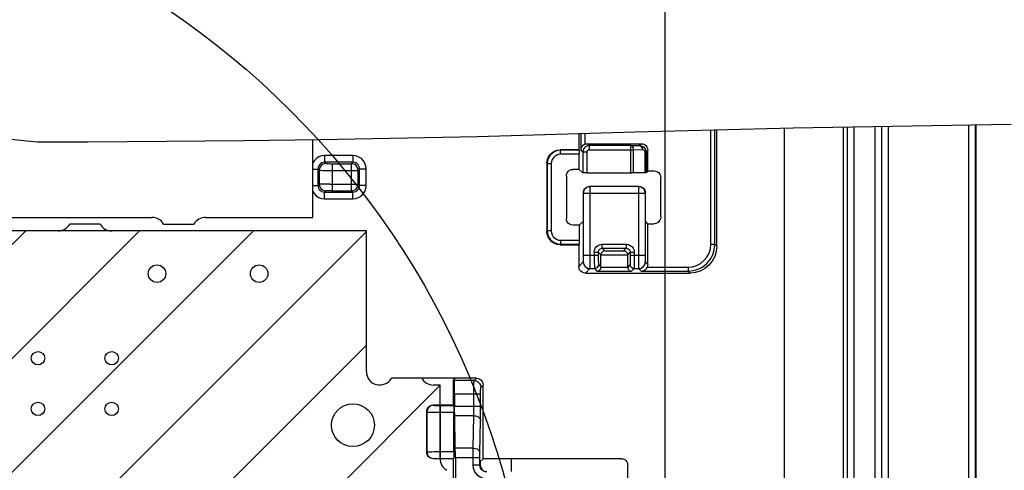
# Model space of a CAD drawing. Extents: x 33 to 410, y 33 to 287.
# Tile 86 of 90: x 306 to 319, y 227 to 233. Entities that reach past the tile are written whole.
import ezdxf

# ---------------------------------------------------------------- set-up
doc = ezdxf.new("R2010")
doc.units = 0
doc.header["$LTSCALE"] = 23.1
doc.layers.get('0').update_dxf_attribs({"linetype": 'CONTINUOUS'})
for name, color, linetype in [('ALL_AXIS', 7, 'CONTINUOUS'), ('ALL_DIM', 7, 'CONTINUOUS'), ('ALL_FEATURES', 7, 'CONTINUOUS')]:
    doc.layers.add(name, color=color, linetype=linetype)
doc.dimstyles.get("Standard").update_dxf_attribs({"dimtxt": 2.5, "dimasz": 2.5, "dimexe": 1.25, "dimexo": 0.625, "dimtad": 1, "dimcen": 2.5, "dimazin": 3, "dimtfac": 1, "dimtmove": 0, "dimatfit": 3})

# ---------------------------------------------------------------- blocks, each defined once
blk = doc.blocks.new('_OPEN')
at = {"color": 0, "linetype": 'BYBLOCK'}
for p, q in [((0, 0), (-1, 0.25)), ((-1, -0.25), (0, 0)), ((-1, 0), (0, 0))]:
    blk.add_line(p, q, dxfattribs=at)
blk = doc.blocks.new('*D37')
at = {"layer": 'ALL_DIM', "color": 2, "linetype": 'CONTINUOUS'}
for p, q in [((314.489, 200.627), (314.489, 255.698)), ((322.672, 250.29), (322.672, 255.698)), ((314.489, 254.698), (318.581, 254.698)), ((322.672, 254.698), (318.581, 254.698)), ((322.672, 200.627), (322.672, 240.247))]:
    blk.add_line(p, q, dxfattribs=at)
at = {"layer": 'ALL_DIM', "color": 2, "linetype": 'CONTINUOUS', "xscale": 2, "yscale": 2, "zscale": 2, "rotation": 180}
blk.add_blockref('_OPEN', (314.489, 254.698), dxfattribs=at)
at = {"layer": 'ALL_DIM', "color": 2, "linetype": 'CONTINUOUS', "xscale": 2, "yscale": 2, "zscale": 2}
blk.add_blockref('_OPEN', (322.672, 254.698), dxfattribs=at)
blk = doc.blocks.new('*D39')
at = {"layer": 'ALL_DIM', "color": 2, "linetype": 'CONTINUOUS'}
for p, q in [((266.176, 174.83), (266.176, 261.698)), ((330.396, 251), (330.396, 261.698)), ((266.176, 260.698), (298.286, 260.698)), ((330.396, 260.698), (298.286, 260.698))]:
    blk.add_line(p, q, dxfattribs=at)
at = {"layer": 'ALL_DIM', "color": 2, "linetype": 'CONTINUOUS', "xscale": 2, "yscale": 2, "zscale": 2, "rotation": 180}
blk.add_blockref('_OPEN', (266.176, 260.698), dxfattribs=at)
at = {"layer": 'ALL_DIM', "color": 2, "linetype": 'CONTINUOUS', "xscale": 2, "yscale": 2, "zscale": 2}
blk.add_blockref('_OPEN', (330.396, 260.698), dxfattribs=at)
blk = doc.blocks.new('*D40')
at = {"layer": 'ALL_DIM', "color": 2, "linetype": 'CONTINUOUS'}
for p, q in [((266.176, 174.83), (266.176, 255.698)), ((314.489, 200.627), (314.489, 255.698)), ((266.176, 254.698), (290.333, 254.698)), ((314.489, 254.698), (290.333, 254.698))]:
    blk.add_line(p, q, dxfattribs=at)
at = {"layer": 'ALL_DIM', "color": 2, "linetype": 'CONTINUOUS', "xscale": 2, "yscale": 2, "zscale": 2, "rotation": 180}
blk.add_blockref('_OPEN', (266.176, 254.698), dxfattribs=at)
at = {"layer": 'ALL_DIM', "color": 2, "linetype": 'CONTINUOUS', "xscale": 2, "yscale": 2, "zscale": 2}
blk.add_blockref('_OPEN', (314.489, 254.698), dxfattribs=at)

msp = doc.modelspace()

# ---------------------------------------------------------------- linework, layer by layer
at = {"color": 7, "linetype": 'CONTINUOUS'}
for p, q in [((314.114, 231.48), (316.083, 231.532)), ((316.083, 231.532), (318.799, 231.574)), ((306.05, 231.416), (306.665, 231.356)), ((310.193, 231.383), (312.147, 231.424)), ((312.147, 231.424), (314.114, 231.48)), ((306.665, 231.356), (307.295, 231.356)), ((307.295, 231.356), (308.276, 231.366)), ((308.276, 231.366), (309.238, 231.373)), ((309.238, 231.373), (310.193, 231.383)), ((310.765, 230.247), (294.817, 230.247)), ((310.765, 228.493), (310.765, 230.247)), ((311.456, 228.41), (311.077, 228.41)), ((311.684, 228.326), (311.6, 228.326)), ((311.684, 227.408), (311.684, 228.326))]:
    msp.add_line(p, q, dxfattribs=at)
at = {"color": 2, "linetype": 'CONTINUOUS'}
for p, q in [((295.167, 218.891), (306.523, 230.247)), ((296.584, 218.891), (307.94, 230.247)), ((298.001, 218.891), (309.357, 230.247)), ((299.418, 218.891), (310.765, 230.238)), ((300.835, 218.891), (310.765, 228.821)), ((302.252, 218.891), (311.684, 228.322))]:
    msp.add_line(p, q, dxfattribs=at)
msp.add_circle((302.491, 224.413), 10.366, dxfattribs=at)
at = {"color": 7, "linetype": 'CONTINUOUS'}
for centre, start, end in [((310.932, 228.493), 180, 330), ((311.6, 228.493), 210, 270), ((311.851, 227.408), 180, 240)]:
    msp.add_arc(centre, 0.167, start, end, dxfattribs=at)
at = {"layer": 'ALL_AXIS', "color": 7, "linetype": 'CONTINUOUS'}
for p, q in [((310.097, 230.414), (310.097, 231.382)), ((305.338, 230.414), (308.093, 230.414)), ((308.761, 230.414), (310.097, 230.414)), ((307.448, 230.33), (307.069, 230.33)), ((308.238, 230.33), (308.617, 230.33)), ((306.924, 230.247), (304.503, 230.247)), ((310.765, 230.247), (307.592, 230.247)), ((310.765, 228.493), (310.765, 230.247)), ((311.456, 228.41), (311.077, 228.41)), ((311.684, 228.326), (311.6, 228.326)), ((311.684, 228.076), (311.684, 228.326))]:
    msp.add_line(p, q, dxfattribs=at)
for centre, radius in [((308.157, 229.713), 0.109), ((309.429, 229.713), 0.109), ((306.674, 228.66), 0.0835), ((307.592, 228.66), 0.0835), ((306.674, 228.029), 0.0835), ((307.592, 228.029), 0.0835), ((310.598, 227.825), 0.267)]:
    msp.add_circle(centre, radius, dxfattribs=at)
for centre, start, end in [((308.093, 230.247), 30, 90), ((308.761, 230.247), 90, 150), ((306.924, 230.414), 270, 330), ((307.592, 230.414), 210, 270), ((310.932, 228.493), 180, 330), ((311.6, 228.493), 210, 270), ((311.851, 227.408), 180, 240)]:
    msp.add_arc(centre, 0.167, start, end, dxfattribs=at)
at = {"layer": 'ALL_FEATURES', "color": 7, "linetype": 'CONTINUOUS'}
for p, q in [((315.977, 226.608), (315.977, 231.529)), ((316.705, 231.541), (316.705, 226.738)), ((318.364, 219.008), (318.364, 231.567)), ((313.412, 231.46), (313.412, 231.255)), ((315.132, 230.055), (315.132, 231.507)), ((313.521, 231.332), (314.189, 231.332)), ((313.412, 231.255), (313.181, 231.255)), ((313.412, 231.255), (313.417, 231.25)), ((313.418, 231.012), (313.418, 231.215)), ((314.247, 231.249), (314.25, 231.227)), ((314.272, 230.993), (314.272, 231.249)), ((313.014, 231.088), (313.014, 230.241)), ((313.257, 230.928), (313.257, 230.4)), ((313.418, 231.012), (313.34, 231.012)), ((313.461, 230.968), (313.418, 231.012)), ((313.511, 230.968), (314.072, 230.968)), ((314.272, 230.993), (314.25, 230.971)), ((314.272, 230.993), (314.35, 230.993)), ((314.433, 230.42), (314.433, 230.909)), ((314.159, 230.801), (313.551, 230.801)), ((313.469, 230.368), (313.469, 230.716)), ((314.242, 230.366), (314.242, 230.718)), ((313.418, 230.317), (313.34, 230.317)), ((313.469, 230.368), (313.418, 230.317)), ((314.272, 230.336), (314.242, 230.366)), ((314.272, 229.829), (314.272, 230.336)), ((314.272, 230.336), (314.35, 230.336)), ((313.181, 230.074), (313.412, 230.074)), ((313.412, 230.074), (313.417, 230.079)), ((313.412, 230.074), (313.412, 229.804)), ((313.688, 229.795), (313.688, 229.947)), ((314.022, 229.795), (314.022, 229.947)), ((313.496, 229.721), (314.798, 229.721)), ((312.136, 228.41), (311.456, 228.41)), ((311.868, 228.41), (311.851, 228.392)), ((311.851, 228.076), (311.851, 228.392)), ((311.851, 228.392), (311.862, 228.381)), ((312.22, 227.408), (312.22, 228.326)), ((311.865, 228.214), (311.865, 228.062)), ((311.517, 227.992), (311.517, 227.491)), ((311.851, 228.076), (311.6, 228.076)), ((311.855, 228.072), (311.851, 228.076)), ((311.856, 227.496), (311.856, 227.988)), ((311.873, 227.54), (311.866, 227.943)), ((311.851, 227.408), (311.6, 227.408)), ((311.851, 227.408), (311.855, 227.412)), ((311.851, 227.1), (311.851, 227.408)), ((311.874, 227.422), (311.874, 226.392)), ((312.22, 227.408), (312.185, 227.373)), ((312.185, 227.373), (312.185, 227.33)), ((313.947, 227.408), (312.22, 227.408)), ((312.569, 227.408), (312.569, 227.247)), ((314.022, 226.481), (314.022, 227.333))]:
    msp.add_line(p, q, dxfattribs=at)
at = {"layer": 'ALL_FEATURES', "color": 9, "linetype": 'CONTINUOUS'}
for p, q in [((316.757, 231.542), (316.757, 218.513)), ((316.84, 231.544), (316.84, 218.513)), ((317.099, 231.547), (317.099, 218.513)), ((317.183, 231.549), (317.183, 218.513)), ((317.184, 231.549), (317.184, 218.765)), ((317.268, 231.55), (317.268, 218.765)), ((318.273, 219.015), (318.273, 231.565)), ((318.356, 219.015), (318.356, 231.567)), ((313.436, 231.461), (313.436, 231.25)), ((313.486, 231.462), (313.486, 231.325)), ((315.058, 230.079), (315.058, 231.505)), ((315.108, 230.079), (315.108, 231.506)), ((313.545, 231.308), (313.521, 231.332)), ((313.545, 231.258), (313.545, 231.308)), ((314.06, 231.308), (313.545, 231.308)), ((314.06, 231.308), (314.166, 231.31)), ((314.06, 230.968), (314.06, 231.308)), ((314.166, 231.31), (314.189, 231.332)), ((310.245, 231.184), (310.245, 231.101)), ((310.597, 231.184), (310.245, 231.184)), ((310.597, 231.184), (310.597, 231.101)), ((313.186, 231.25), (313.181, 231.255)), ((313.186, 231.2), (313.186, 231.25)), ((313.417, 231.25), (313.186, 231.25)), ((313.418, 231.2), (313.186, 231.2)), ((313.461, 231.225), (313.436, 231.25)), ((313.461, 231.225), (313.461, 230.968)), ((313.511, 231.225), (313.461, 231.225)), ((313.511, 231.225), (313.511, 230.968)), ((313.545, 231.258), (314.095, 231.258)), ((314.095, 231.258), (314.201, 231.26)), ((314.095, 230.968), (314.095, 231.258)), ((314.235, 231.227), (314.235, 230.97)), ((314.25, 231.227), (314.235, 231.227)), ((314.25, 231.227), (314.272, 231.249)), ((314.25, 231.227), (314.25, 230.971)), ((310.261, 231.085), (310.245, 231.101)), ((310.597, 231.101), (310.245, 231.101)), ((310.345, 230.746), (310.345, 231.083)), ((310.579, 231.083), (310.597, 231.101)), ((310.579, 230.746), (310.579, 231.083)), ((313.019, 231.083), (313.014, 231.088)), ((313.019, 231.083), (313.019, 230.246)), ((313.069, 231.083), (313.019, 231.083)), ((313.069, 231.083), (313.069, 230.246)), ((310.097, 231.017), (310.162, 231.017)), ((310.162, 231.017), (310.162, 230.812)), ((310.178, 231.001), (310.162, 231.017)), ((310.178, 231.001), (310.178, 230.829)), ((310.663, 231), (310.68, 231.017)), ((310.663, 230.83), (310.663, 231)), ((310.68, 230.812), (310.68, 231.017)), ((310.764, 231.017), (310.68, 231.017)), ((310.764, 230.812), (310.764, 231.017)), ((310.097, 230.812), (310.162, 230.812)), ((310.178, 230.829), (310.162, 230.812)), ((310.308, 230.83), (310.663, 230.83)), ((310.663, 230.83), (310.68, 230.812)), ((310.764, 230.812), (310.68, 230.812)), ((313.553, 230.799), (313.551, 230.801)), ((314.157, 230.799), (313.553, 230.799)), ((314.157, 230.799), (314.159, 230.801)), ((314.157, 230.799), (314.157, 229.907)), ((310.261, 230.745), (310.245, 230.729)), ((310.245, 230.645), (310.245, 230.729)), ((310.245, 230.729), (310.597, 230.729)), ((310.326, 230.746), (310.579, 230.746)), ((310.579, 230.746), (310.597, 230.729)), ((310.597, 230.645), (310.597, 230.729)), ((313.469, 230.716), (313.469, 230.716)), ((313.469, 230.716), (314.24, 230.716)), ((314.24, 230.716), (314.242, 230.718)), ((314.24, 230.716), (314.24, 229.925)), ((310.245, 230.645), (310.597, 230.645)), ((313.019, 230.246), (313.014, 230.241)), ((313.069, 230.246), (313.019, 230.246)), ((313.186, 230.079), (313.181, 230.074)), ((313.186, 230.129), (313.186, 230.079)), ((313.186, 230.129), (313.418, 230.129)), ((313.186, 230.079), (313.417, 230.079)), ((313.705, 230.029), (313.705, 230.079)), ((313.705, 230.079), (314.004, 230.079)), ((314.004, 230.079), (314.004, 230.029)), ((315.058, 230.079), (315.108, 230.079)), ((315.108, 230.079), (315.132, 230.055)), ((313.469, 229.944), (313.655, 229.944)), ((313.605, 229.979), (313.605, 229.944)), ((313.605, 229.979), (313.655, 229.979)), ((313.655, 229.979), (313.655, 229.944)), ((313.688, 229.946), (313.655, 229.979)), ((313.688, 229.947), (314.022, 229.947)), ((313.737, 229.997), (313.705, 230.029)), ((313.705, 230.029), (314.004, 230.029)), ((313.737, 229.997), (313.972, 229.997)), ((313.972, 229.997), (314.004, 230.029)), ((314.022, 229.946), (314.054, 229.979)), ((314.054, 229.979), (314.054, 229.944)), ((314.054, 229.979), (314.104, 229.979)), ((314.054, 229.944), (314.24, 229.944)), ((314.104, 229.979), (314.104, 229.944)), ((313.468, 229.86), (313.412, 229.804)), ((313.657, 229.827), (313.688, 229.796)), ((313.688, 229.795), (314.022, 229.795)), ((314.052, 229.827), (314.022, 229.796)), ((314.241, 229.86), (314.272, 229.829)), ((314.265, 229.795), (314.774, 229.795)), ((314.774, 229.795), (314.774, 229.745)), ((313.551, 229.777), (313.496, 229.721)), ((313.551, 229.777), (313.607, 229.777)), ((313.607, 229.777), (313.638, 229.745)), ((313.638, 229.745), (314.071, 229.745)), ((314.102, 229.777), (314.071, 229.745)), ((314.102, 229.777), (314.158, 229.777)), ((314.19, 229.745), (314.158, 229.777)), ((314.19, 229.745), (314.774, 229.745)), ((314.774, 229.745), (314.798, 229.721)), ((312.107, 228.381), (311.862, 228.381)), ((312.107, 228.381), (312.136, 228.41)), ((312.19, 228.297), (312.22, 228.326)), ((311.865, 228.214), (312.189, 228.214)), ((311.517, 227.992), (311.52, 227.989)), ((311.52, 227.494), (311.52, 227.989)), ((311.6, 228.076), (311.603, 228.073)), ((311.687, 227.412), (311.687, 228.072)), ((311.865, 228.062), (312.189, 228.062)), ((312.104, 227.943), (311.866, 227.943)), ((312.097, 227.54), (312.104, 227.943)), ((312.181, 227.481), (312.188, 227.884)), ((311.517, 227.491), (311.52, 227.494)), ((311.648, 227.496), (311.856, 227.496)), ((312.097, 227.54), (311.873, 227.54)), ((311.6, 227.408), (311.603, 227.411)), ((311.667, 227.412), (311.855, 227.412)), ((311.874, 227.422), (312.18, 227.422)), ((312.18, 227.326), (312.097, 227.326)), ((312.185, 227.33), (312.18, 227.326))]:
    msp.add_line(p, q, dxfattribs=at)
at = {"layer": 'ALL_FEATURES', "color": 7, "linetype": 'CONTINUOUS'}
for points in [[(313.486, 231.325), (313.474, 231.318), (313.463, 231.309), (313.452, 231.298), (313.444, 231.284), (313.439, 231.268), (313.436, 231.25)], [(313.486, 231.325), (313.503, 231.331), (313.521, 231.332)], [(314.166, 231.31), (314.19, 231.307), (314.21, 231.298), (314.227, 231.284)], [(314.189, 231.332), (314.21, 231.33), (314.23, 231.321), (314.248, 231.308), (314.261, 231.291), (314.269, 231.271), (314.272, 231.249)], [(314.227, 231.284), (314.239, 231.268), (314.247, 231.249)], [(313.014, 231.088), (313.018, 231.125), (313.03, 231.16), (313.05, 231.192), (313.077, 231.218), (313.108, 231.238), (313.144, 231.251), (313.181, 231.255)], [(313.417, 231.25), (313.417, 231.247), (313.418, 231.24), (313.418, 231.229), (313.418, 231.215)], [(313.257, 230.928), (313.26, 230.95), (313.268, 230.97), (313.281, 230.987), (313.298, 231.001), (313.319, 231.009), (313.34, 231.012)], [(313.511, 230.968), (313.496, 230.968), (313.482, 230.968), (313.471, 230.968), (313.464, 230.968), (313.461, 230.968)], [(314.235, 230.97), (314.084, 230.968), (314.072, 230.968)], [(314.25, 230.971), (314.248, 230.971), (314.243, 230.97), (314.235, 230.97)], [(314.35, 230.993), (314.371, 230.99), (314.392, 230.981), (314.409, 230.968), (314.422, 230.951), (314.43, 230.931), (314.433, 230.909)], [(313.469, 230.716), (313.471, 230.735), (313.477, 230.754), (313.489, 230.772), (313.505, 230.787), (313.526, 230.797), (313.551, 230.801)], [(314.159, 230.801), (314.18, 230.799), (314.2, 230.79), (314.218, 230.777), (314.231, 230.76), (314.239, 230.74), (314.242, 230.718)], [(314.433, 230.42), (314.43, 230.398), (314.422, 230.378), (314.409, 230.361), (314.392, 230.347), (314.371, 230.339), (314.35, 230.336)], [(313.34, 230.317), (313.319, 230.32), (313.298, 230.328), (313.281, 230.341), (313.268, 230.359), (313.26, 230.379), (313.257, 230.4)], [(313.418, 230.317), (313.418, 230.114), (313.418, 230.1), (313.418, 230.089), (313.417, 230.082), (313.417, 230.079)], [(313.181, 230.074), (313.144, 230.078), (313.108, 230.091), (313.077, 230.111), (313.05, 230.137), (313.03, 230.169), (313.018, 230.204), (313.014, 230.241)], [(315.132, 230.055), (315.126, 229.99), (315.107, 229.927), (315.076, 229.869), (315.034, 229.819), (314.984, 229.777), (314.926, 229.746), (314.863, 229.727), (314.798, 229.721)], [(313.737, 229.997), (313.728, 229.996), (313.718, 229.993), (313.71, 229.988), (313.702, 229.981), (313.695, 229.972), (313.69, 229.961), (313.688, 229.947)], [(313.972, 229.997), (313.982, 229.996), (313.991, 229.993), (314, 229.988), (314.008, 229.981), (314.015, 229.972), (314.02, 229.96), (314.022, 229.946)], [(313.496, 229.721), (313.474, 229.724), (313.454, 229.732), (313.437, 229.745), (313.423, 229.763), (313.415, 229.783), (313.412, 229.804)], [(313.638, 229.745), (313.648, 229.746), (313.657, 229.749), (313.666, 229.754), (313.674, 229.761), (313.681, 229.77), (313.686, 229.782), (313.688, 229.796)], [(314.022, 229.796), (314.024, 229.782), (314.029, 229.77), (314.036, 229.761), (314.044, 229.754), (314.053, 229.749), (314.062, 229.746), (314.071, 229.745)], [(314.19, 229.745), (314.207, 229.747), (314.223, 229.753), (314.237, 229.761), (314.249, 229.771), (314.258, 229.783), (314.265, 229.795)], [(314.272, 229.829), (314.27, 229.812), (314.265, 229.795)], [(311.865, 228.214), (311.865, 228.25), (311.865, 228.285), (311.865, 228.317), (311.864, 228.343), (311.864, 228.363), (311.863, 228.376), (311.862, 228.381)], [(312.136, 228.41), (312.158, 228.407), (312.178, 228.399), (312.195, 228.385), (312.208, 228.368), (312.217, 228.348), (312.22, 228.326)], [(311.517, 227.992), (311.519, 228.014), (311.528, 228.034), (311.541, 228.051), (311.558, 228.065), (311.579, 228.073), (311.6, 228.076)], [(311.855, 228.072), (311.855, 228.068), (311.856, 228.06), (311.856, 228.047), (311.856, 228.029), (311.856, 228.009), (311.856, 227.988)], [(311.866, 227.943), (311.866, 227.969), (311.865, 227.998), (311.865, 228.029), (311.865, 228.062)], [(311.6, 227.408), (311.579, 227.411), (311.558, 227.419), (311.541, 227.432), (311.528, 227.45), (311.519, 227.47), (311.517, 227.491)], [(311.856, 227.496), (311.856, 227.474), (311.856, 227.454), (311.856, 227.437), (311.856, 227.424), (311.855, 227.415), (311.855, 227.412)], [(311.874, 227.422), (311.874, 227.455), (311.874, 227.486), (311.873, 227.515), (311.873, 227.54)], [(313.947, 227.408), (313.966, 227.405), (313.984, 227.398), (314, 227.386), (314.012, 227.37), (314.019, 227.352), (314.022, 227.333)], [(312.185, 227.33), (312.187, 227.309), (312.196, 227.288), (312.209, 227.271), (312.226, 227.258), (312.247, 227.25), (312.268, 227.247)]]:
    msp.add_lwpolyline(points, dxfattribs=at)
at = {"layer": 'ALL_FEATURES', "color": 9, "linetype": 'CONTINUOUS'}
for points in [[(313.545, 231.308), (313.533, 231.307), (313.521, 231.305), (313.51, 231.3), (313.498, 231.294), (313.488, 231.286), (313.479, 231.276), (313.472, 231.265), (313.466, 231.253), (313.463, 231.24), (313.461, 231.225)], [(314.095, 231.258), (314.093, 231.273), (314.088, 231.287), (314.08, 231.298), (314.07, 231.306), (314.06, 231.308)], [(314.166, 231.31), (314.177, 231.307), (314.187, 231.3), (314.195, 231.289), (314.2, 231.275), (314.201, 231.26)], [(310.245, 231.184), (310.209, 231.18), (310.174, 231.169), (310.143, 231.149), (310.117, 231.124), (310.097, 231.094)], [(310.764, 231.017), (310.76, 231.054), (310.748, 231.088), (310.729, 231.12), (310.704, 231.146), (310.672, 231.166), (310.636, 231.18), (310.597, 231.184)], [(313.186, 231.25), (313.149, 231.246), (313.114, 231.234), (313.083, 231.214), (313.056, 231.188), (313.036, 231.157), (313.023, 231.121), (313.019, 231.083)], [(313.186, 231.2), (313.16, 231.197), (313.136, 231.188), (313.114, 231.175), (313.095, 231.157), (313.081, 231.135), (313.072, 231.11), (313.069, 231.083)], [(313.545, 231.258), (313.54, 231.258), (313.536, 231.257), (313.531, 231.255), (313.526, 231.252), (313.522, 231.249), (313.519, 231.245), (313.516, 231.241), (313.513, 231.236), (313.512, 231.231), (313.511, 231.225)], [(314.201, 231.26), (314.211, 231.259), (314.219, 231.255)], [(314.219, 231.255), (314.226, 231.25), (314.231, 231.244), (314.234, 231.236), (314.235, 231.227)], [(310.245, 231.101), (310.227, 231.099), (310.21, 231.093), (310.194, 231.083), (310.181, 231.071), (310.171, 231.055), (310.164, 231.037), (310.162, 231.017)], [(310.261, 231.085), (310.24, 231.082), (310.22, 231.074), (310.202, 231.06), (310.189, 231.043), (310.181, 231.023), (310.178, 231.001)], [(310.261, 231.085), (310.264, 231.084), (310.27, 231.084), (310.28, 231.084), (310.293, 231.084), (310.309, 231.083), (310.326, 231.083), (310.579, 231.083)], [(310.663, 231), (310.66, 231.021), (310.651, 231.042), (310.638, 231.059), (310.621, 231.072), (310.601, 231.08), (310.579, 231.083)], [(310.68, 231.017), (310.678, 231.036), (310.672, 231.053), (310.663, 231.068), (310.65, 231.082), (310.634, 231.092), (310.616, 231.099), (310.597, 231.101)], [(310.178, 231.001), (310.183, 231.001), (310.195, 231.001), (310.215, 231), (310.242, 231), (310.273, 231), (310.308, 231), (310.663, 231)], [(310.162, 230.812), (310.164, 230.794), (310.17, 230.777), (310.179, 230.761), (310.192, 230.748), (310.207, 230.738), (310.226, 230.731), (310.245, 230.729)], [(310.308, 230.83), (310.273, 230.83), (310.242, 230.83), (310.215, 230.829), (310.195, 230.829), (310.183, 230.829), (310.178, 230.829)], [(310.178, 230.829), (310.181, 230.807), (310.189, 230.787), (310.202, 230.77), (310.22, 230.756), (310.24, 230.748), (310.261, 230.745)], [(310.579, 230.746), (310.601, 230.749), (310.621, 230.758), (310.638, 230.771), (310.652, 230.788), (310.66, 230.809), (310.663, 230.83)], [(310.597, 230.645), (310.633, 230.649), (310.668, 230.661), (310.699, 230.68), (310.725, 230.706), (310.746, 230.737), (310.759, 230.774), (310.764, 230.812)], [(310.597, 230.729), (310.615, 230.731), (310.632, 230.737), (310.648, 230.746), (310.661, 230.759), (310.671, 230.775), (310.678, 230.793), (310.68, 230.812)], [(313.553, 230.799), (313.531, 230.796), (313.511, 230.788), (313.494, 230.775), (313.48, 230.758), (313.472, 230.737), (313.469, 230.716)], [(313.551, 229.777), (313.552, 229.781), (313.552, 229.794), (313.552, 229.814), (313.552, 229.84), (313.553, 229.872), (313.553, 229.907), (313.553, 230.799)], [(314.24, 230.716), (314.237, 230.737), (314.229, 230.758), (314.215, 230.775), (314.198, 230.788), (314.178, 230.797), (314.157, 230.799)], [(310.097, 230.736), (310.113, 230.71), (310.138, 230.684), (310.17, 230.663), (310.206, 230.65), (310.245, 230.645)], [(310.326, 230.746), (310.309, 230.746), (310.293, 230.746), (310.28, 230.746), (310.27, 230.746), (310.264, 230.745), (310.261, 230.745)], [(313.468, 229.86), (313.468, 229.862), (313.468, 229.869), (313.469, 229.879), (313.469, 229.892), (313.469, 229.908), (313.469, 229.925), (313.469, 230.716)], [(313.019, 230.246), (313.023, 230.209), (313.035, 230.174), (313.054, 230.143), (313.08, 230.117), (313.112, 230.096), (313.148, 230.083), (313.186, 230.079)], [(313.069, 230.246), (313.072, 230.22), (313.08, 230.196), (313.094, 230.174), (313.112, 230.155), (313.134, 230.141), (313.159, 230.132), (313.186, 230.129)], [(313.605, 229.979), (313.608, 230.005), (313.618, 230.029), (313.634, 230.05), (313.655, 230.066), (313.679, 230.076), (313.705, 230.079)], [(314.004, 230.079), (314.03, 230.076), (314.054, 230.066), (314.075, 230.05), (314.091, 230.029), (314.101, 230.005), (314.104, 229.979)], [(314.774, 229.745), (314.837, 229.751), (314.899, 229.769), (314.957, 229.799), (315.007, 229.84), (315.049, 229.89), (315.081, 229.947), (315.101, 230.011), (315.108, 230.079)], [(314.774, 229.795), (314.828, 229.8), (314.88, 229.816), (314.929, 229.841), (314.972, 229.876), (315.008, 229.918), (315.035, 229.967), (315.052, 230.021), (315.058, 230.079)], [(313.605, 229.944), (313.605, 229.907), (313.605, 229.872), (313.605, 229.841), (313.606, 229.815), (313.606, 229.795), (313.606, 229.782), (313.607, 229.777)], [(313.655, 229.979), (313.657, 229.992), (313.662, 230.004), (313.67, 230.014), (313.68, 230.022), (313.692, 230.027), (313.705, 230.029)], [(313.655, 229.944), (313.655, 229.918), (313.655, 229.894), (313.655, 229.872), (313.656, 229.854), (313.656, 229.839), (313.657, 229.83), (313.657, 229.827)], [(314.004, 230.029), (314.017, 230.027), (314.029, 230.022), (314.04, 230.014), (314.048, 230.004), (314.053, 229.992), (314.054, 229.979)], [(314.054, 229.944), (314.054, 229.918), (314.054, 229.894), (314.054, 229.873), (314.054, 229.854), (314.053, 229.84), (314.053, 229.83), (314.052, 229.827)], [(314.104, 229.944), (314.104, 229.907), (314.104, 229.873), (314.104, 229.842), (314.104, 229.816), (314.103, 229.796), (314.103, 229.782), (314.102, 229.777)], [(314.24, 229.925), (314.24, 229.908), (314.24, 229.892), (314.241, 229.879), (314.241, 229.869), (314.241, 229.862), (314.241, 229.86)], [(313.468, 229.86), (313.471, 229.838), (313.479, 229.818), (313.492, 229.801), (313.51, 229.788), (313.53, 229.779), (313.551, 229.777)], [(313.657, 229.827), (313.655, 229.811), (313.647, 229.797), (313.636, 229.786), (313.622, 229.779), (313.607, 229.777)], [(314.102, 229.777), (314.087, 229.779), (314.073, 229.786), (314.062, 229.797), (314.055, 229.811), (314.052, 229.827)], [(314.157, 229.907), (314.157, 229.872), (314.157, 229.84), (314.157, 229.814), (314.157, 229.794), (314.158, 229.781), (314.158, 229.777)], [(314.158, 229.777), (314.18, 229.779), (314.2, 229.788), (314.217, 229.801), (314.23, 229.818), (314.239, 229.838), (314.241, 229.86)], [(312.106, 228.062), (312.106, 228.25), (312.106, 228.284), (312.106, 228.315), (312.106, 228.341), (312.106, 228.362), (312.107, 228.375), (312.107, 228.381)], [(312.107, 228.381), (312.133, 228.377), (312.156, 228.365), (312.174, 228.346), (312.186, 228.323), (312.19, 228.297)], [(312.189, 228.062), (312.189, 228.232), (312.189, 228.249), (312.189, 228.264), (312.19, 228.277), (312.19, 228.288), (312.19, 228.295), (312.19, 228.297)], [(311.603, 228.073), (311.577, 228.069), (311.554, 228.057), (311.536, 228.039), (311.524, 228.015), (311.52, 227.989)], [(311.52, 227.989), (311.524, 227.989), (311.537, 227.989), (311.556, 227.989), (311.582, 227.988), (311.613, 227.988), (311.649, 227.988), (311.856, 227.988)], [(311.603, 228.073), (311.605, 228.073), (311.612, 228.072), (311.621, 228.072), (311.634, 228.072), (311.65, 228.072), (311.668, 228.072), (311.855, 228.072)], [(312.104, 227.943), (312.105, 227.967), (312.105, 227.994), (312.105, 228.026), (312.106, 228.062)], [(312.188, 227.884), (312.188, 227.92), (312.189, 227.961), (312.189, 228.008), (312.189, 228.062)], [(312.104, 227.943), (312.13, 227.94), (312.153, 227.932), (312.171, 227.919), (312.183, 227.903), (312.188, 227.884)], [(311.52, 227.494), (311.524, 227.495), (311.536, 227.495), (311.556, 227.495), (311.581, 227.495), (311.612, 227.496), (311.648, 227.496)], [(311.52, 227.494), (311.524, 227.469), (311.536, 227.445), (311.554, 227.427), (311.577, 227.415), (311.603, 227.411)], [(312.097, 227.326), (312.097, 227.453), (312.097, 227.483), (312.097, 227.513), (312.097, 227.54)], [(312.097, 227.54), (312.123, 227.537), (312.146, 227.529), (312.164, 227.516), (312.176, 227.499), (312.181, 227.481)], [(312.18, 227.326), (312.18, 227.437), (312.18, 227.453), (312.18, 227.468), (312.181, 227.481)], [(311.603, 227.411), (311.605, 227.411), (311.611, 227.411), (311.621, 227.412), (311.634, 227.412), (311.649, 227.412), (311.667, 227.412)], [(312.264, 227.159), (312.226, 227.163), (312.191, 227.175), (312.16, 227.195), (312.133, 227.222), (312.113, 227.253), (312.101, 227.289), (312.097, 227.326)], [(312.264, 227.242), (312.245, 227.244), (312.227, 227.251), (312.212, 227.261), (312.198, 227.274), (312.189, 227.29), (312.182, 227.307), (312.18, 227.326)]]:
    msp.add_lwpolyline(points, dxfattribs=at)

# ---------------------------------------------------------------- dimensions: what is measured, and where the dimension line sits
at = {"layer": 'ALL_DIM', "color": 2, "linetype": 'CONTINUOUS'}
for base, p1, p2, picture, middle in [((330.396, 260.698), (266.176, 173.83), (330.396, 250), '*D39', (291.406, 260.698)), ((314.489, 254.698), (266.176, 173.83), (314.489, 199.627), '*D40', (283.453, 254.698)), ((322.672, 254.698), (314.489, 199.627), (322.672, 199.627), '*D37', (315.829, 254.698))]:
    dim = msp.add_linear_dim(base=base, p1=p1, p2=p2, dimstyle='Standard', dxfattribs=at)
    dim.commit()
    dim.dimension.update_dxf_attribs({"geometry": picture, "text_midpoint": middle, "dimtype": 128})

doc.saveas('drawing.dxf')
